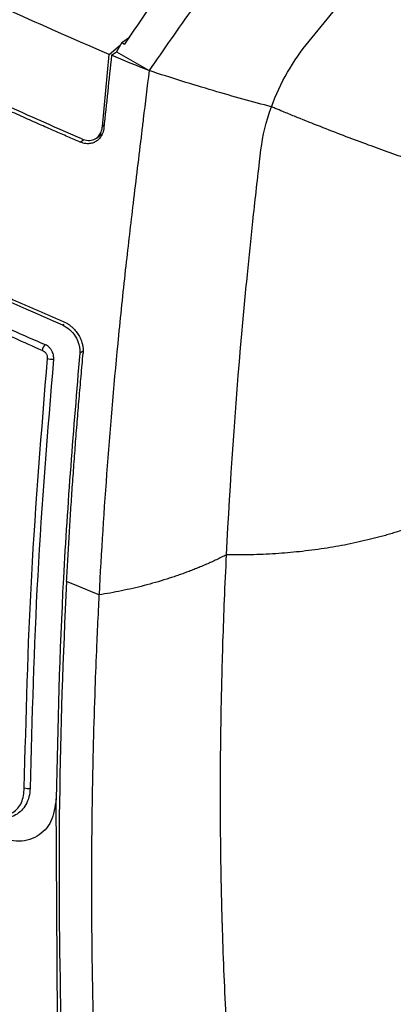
# Model space of a CAD drawing. Extents: x 76 to 839, y -9 to 645.
# Tile 53 of 78: x 723 to 752, y 57 to 133. Entities that reach past the tile are written whole.
import ezdxf

# ---------------------------------------------------------------- set-up
doc = ezdxf.new("R2010")
doc.units = 0
doc.layers.get('0').update_dxf_attribs({"linetype": 'CONTINUOUS'})

msp = doc.modelspace()

# ---------------------------------------------------------------- linework, layer by layer
at = {"color": 7, "linetype": 'CONTINUOUS'}
for p, q in [((729.903, 130.187), (730.775, 130.938)), ((730.873, 131.106), (731.448, 131.516)), ((730.873, 131.106), (731.079, 130.988)), ((731.436, 131.508), (731.451, 131.52)), ((729.378, 124.659), (729.903, 130.187)), ((730.077, 130.13), (730.462, 130.404)), ((730.462, 130.404), (732.959, 128.954)), ((728.918, 123.772), (729.363, 124.089)), ((725.925, 56.084), (725.818, 72.988))]:
    msp.add_line(p, q, dxfattribs=at)
at = {"color": 8, "linetype": 'CONTINUOUS'}
for p, q in [((729.506, 124.75), (729.378, 124.659)), ((727.677, 123.466), (727.955, 123.665)), ((726.307, 109.403), (726.431, 109.478)), ((727.897, 107.377), (727.633, 107.23))]:
    msp.add_line(p, q, dxfattribs=at)
at = {"color": 7, "linetype": 'CONTINUOUS'}
for centre, radius, start, end in [((725.783, 107.229), 1.058, 140.35323, 168.5917), ((725.519, 107.686), 0.923, 247.27819, 276.40213), ((723.686, 74.592), 0.823, 248.00025, 279.998)]:
    msp.add_arc(centre, radius, start, end, dxfattribs=at)
for points, knots in [([(769.801, 173.79), (766.508, 170.604), (761.584, 165.454), (755.313, 158.312), (747.243, 148.627), (741.011, 140.384), (735.206, 132.198), (734.078, 130.581), (732.959, 128.954)], [0, 0, 0, 0, 1.014734, 1.55157, 2.029469, 3.661157, 3.661157, 4.058937, 4.058937, 4.058937, 4.058937]), ([(742.354, 126.175), (743.015, 127.984), (744.036, 129.764), (750.163, 137.229), (756.725, 144.642), (765.19, 153.302), (771.759, 159.697), (776.861, 164.288), (780.223, 167.154)], [0, 0, 0, 0, 0.397781, 0.397781, 2.029469, 2.507368, 3.044203, 4.058937, 4.058937, 4.058937, 4.058937]), ([(750.11, 156.055), (749.841, 155.743), (749.305, 155.12), (748.508, 154.18), (747.719, 153.242), (746.938, 152.304), (746.167, 151.367), (745.403, 150.431), (744.648, 149.497), (743.902, 148.563), (743.164, 147.632), (742.434, 146.701), (741.713, 145.773), (741, 144.847), (740.059, 143.614), (738.9, 142.071), (737.53, 140.216), (736.187, 138.363), (734.871, 136.514), (733.581, 134.669), (732.317, 132.83), (731.49, 131.6), (731.079, 130.988)], [0, 0, 0, 0, 0.040041, 0.079818, 0.119331, 0.158581, 0.197567, 0.236291, 0.274751, 0.312948, 0.350883, 0.388554, 0.425962, 0.463108, 0.49999, 0.573602, 0.646486, 0.718642, 0.790071, 0.860773, 0.930749, 1, 1, 1, 1]), ([(729.903, 130.187), (725.975, 131.894), (718.091, 135.318), (710.976, 139.263), (707.407, 141.241)], [0, 0, 0, 0, 0.498392, 1, 1, 1, 1]), ([(727.785, 123.705), (725.565, 124.679), (721.124, 126.627), (714.035, 130.102), (709.357, 132.711), (706.685, 134.202)], [0, 0, 0, 0, 0.300087, 0.600172, 1, 1, 1, 1]), ([(727.677, 123.466), (727.359, 123.601), (726.691, 123.885), (725.644, 124.338), (724.504, 124.838), (723.272, 125.387), (721.95, 125.988), (720.542, 126.64), (719.048, 127.347), (717.472, 128.109), (715.817, 128.928), (714.086, 129.807), (712.282, 130.746), (710.411, 131.75), (708.472, 132.817), (707.175, 133.56), (706.511, 133.94)], [0, 0, 0, 0, 0.0423889, 0.0892462, 0.1405717, 0.1963653, 0.2566265, 0.3213553, 0.3905511, 0.4642139, 0.5423432, 0.6249393, 0.7120021, 0.8035324, 0.8995311, 1, 1, 1, 1]), ([(732.959, 128.954), (732.809, 127.716), (732.661, 126.478), (732.468, 124.879), (732.207, 122.719), (731.748, 118.958), (731.138, 113.756), (730.083, 103.646), (729.455, 95.234), (729.113, 88.657)], [0, 0, 0, 0, 0.348102, 0.348102, 0.449926, 0.955338, 1.405264, 1.910677, 3.821353, 3.821353, 3.821353, 3.821353]), ([(738.905, 91.738), (739.179, 97.341), (739.678, 104.508), (740.484, 113.113), (740.937, 117.52), (741.295, 120.722), (741.512, 122.566), (741.674, 123.933), (741.946, 125.059), (742.354, 126.175)], [0, 0, 0, 0, 1.910677, 2.416089, 2.866015, 3.371428, 3.473252, 3.473252, 3.821353, 3.821353, 3.821353, 3.821353]), ([(755.701, 121.225), (755.584, 121.261), (755.353, 121.332), (755.004, 121.441), (754.658, 121.551), (754.316, 121.662), (753.98, 121.772), (753.649, 121.881), (753.326, 121.99), (753.01, 122.097), (752.261, 122.353), (751.065, 122.773), (749.381, 123.388), (747.659, 124.039), (745.901, 124.725), (744.417, 125.322), (743.33, 125.767), (742.743, 126.013), (742.449, 126.135), (742.354, 126.175)], [0, 0, 0, 0, 0.030503, 0.060326, 0.089452, 0.117861, 0.145517, 0.172388, 0.198448, 0.223669, 0.248028, 0.376297, 0.500658, 0.626194, 0.753157, 0.877631, 0.939122, 0.980162, 1, 1, 1, 1]), ([(729.485, 124.554), (729.481, 124.516), (729.473, 124.439), (729.452, 124.328), (729.423, 124.222), (729.387, 124.119), (729.344, 124.021), (729.261, 123.868), (729.117, 123.679), (728.884, 123.497), (728.616, 123.376), (728.35, 123.331), (728.106, 123.34), (727.89, 123.381), (727.748, 123.438), (727.677, 123.466)], [0, 0, 0, 0, 0.041578, 0.082989, 0.124445, 0.166159, 0.208338, 0.251184, 0.374937, 0.500097, 0.625295, 0.748792, 0.833761, 0.916918, 1, 1, 1, 1]), ([(727.785, 123.705), (727.95, 123.653), (728.278, 123.549), (728.736, 123.634), (729.101, 123.892), (729.316, 124.26), (729.361, 124.546), (729.378, 124.659)], [0, 0, 0, 0, 0.2132646, 0.4264751, 0.6410636, 0.8573878, 1, 1, 1, 1]), ([(704.93, 120.021), (708.319, 118.135), (715.098, 114.361), (722.57, 111.056), (726.307, 109.403)], [0, 0, 0, 0, 0.500013, 1, 1, 1, 1]), ([(705.046, 120.262), (705.377, 120.072), (706.035, 119.694), (707.027, 119.134), (708.018, 118.582), (709.009, 118.039), (709.997, 117.504), (710.985, 116.978), (711.97, 116.46), (712.954, 115.95), (713.935, 115.449), (714.914, 114.955), (715.891, 114.47), (716.865, 113.993), (717.836, 113.523), (718.804, 113.062), (719.769, 112.608), (720.73, 112.162), (721.688, 111.724), (722.643, 111.293), (723.593, 110.87), (724.539, 110.454), (725.481, 110.046), (726.11, 109.778), (726.423, 109.644)], [0, 0, 0, 0, 0.04956, 0.09873, 0.14751, 0.195899, 0.243897, 0.291504, 0.33872, 0.385545, 0.431979, 0.478021, 0.523672, 0.568931, 0.613799, 0.658276, 0.702361, 0.746055, 0.789357, 0.832268, 0.874788, 0.916916, 0.958654, 1, 1, 1, 1]), ([(724.747, 107.438), (723.345, 108.066), (720.542, 109.323), (716.45, 111.222), (710.623, 114.089), (706.384, 116.453), (703.407, 118.112)], [0, 0, 0, 0, 0.186651, 0.373342, 0.560029, 1, 1, 1, 1]), ([(703.594, 118.536), (705.475, 117.476), (709.237, 115.354), (713.965, 112.955), (717.571, 111.219), (719.987, 110.097), (722.434, 108.995), (724.12, 108.269), (724.969, 107.904)], [0, 0, 0, 0, 0.27958, 0.559167, 0.669012, 0.778844, 0.888702, 1, 1, 1, 1]), ([(726.307, 109.403), (726.495, 109.3), (726.866, 109.097), (727.323, 108.544), (727.558, 108.002), (727.645, 107.554), (727.637, 107.338), (727.633, 107.23)], [0, 0, 0, 0, 0.248571, 0.490913, 0.738927, 0.869292, 1, 1, 1, 1]), ([(726.423, 109.644), (726.459, 109.628), (726.53, 109.597), (726.634, 109.541), (726.737, 109.479), (726.837, 109.411), (726.936, 109.336), (727.093, 109.204), (727.299, 108.993), (727.526, 108.68), (727.709, 108.336), (727.823, 108.009), (727.885, 107.718), (727.911, 107.468), (727.902, 107.309), (727.897, 107.23)], [0, 0, 0, 0, 0.042128, 0.083779, 0.125121, 0.166329, 0.207578, 0.249042, 0.370526, 0.491541, 0.615231, 0.739767, 0.826953, 0.913145, 1, 1, 1, 1]), ([(724.969, 107.904), (725.038, 107.884), (725.123, 107.859), (725.199, 107.791), (725.247, 107.739), (725.331, 107.646), (725.436, 107.494), (725.529, 107.299), (725.612, 107.049), (725.618, 106.878), (725.622, 106.769)], [0, 0, 0, 0, 0.151583, 0.188126, 0.232898, 0.311993, 0.460749, 0.60937, 0.749389, 1, 1, 1, 1]), ([(723.378, 73.829), (723.514, 79.25), (723.788, 90.091), (724.704, 101.253), (725.162, 106.835)], [0, 0, 0, 0, 0.499987, 1, 1, 1, 1]), ([(725.622, 106.769), (725.163, 101.191), (724.245, 90.035), (723.968, 79.2), (723.829, 73.782)], [0, 0, 0, 0, 0.499977, 1, 1, 1, 1]), ([(725.162, 106.835), (725.164, 106.897), (725.166, 106.991), (725.119, 107.122), (725.065, 107.213), (724.995, 107.292), (724.887, 107.367), (724.803, 107.41), (724.747, 107.438)], [0, 0, 0, 0, 0.248713, 0.373915, 0.49881, 0.624015, 0.749052, 1, 1, 1, 1]), ([(727.633, 107.23), (727.157, 101.435), (726.204, 89.846), (725.947, 78.608), (725.818, 72.988)], [0, 0, 0, 0, 0.499979, 1, 1, 1, 1]), ([(726.629, 89.672), (726.66, 90.257), (726.722, 91.425), (726.824, 93.18), (726.933, 94.935), (727.049, 96.691), (727.173, 98.446), (727.303, 100.202), (727.441, 101.958), (727.585, 103.715), (727.737, 105.471), (727.844, 106.644), (727.897, 107.23)], [0, 0, 0, 0, 0.100858, 0.201519, 0.301985, 0.402259, 0.502342, 0.602238, 0.70195, 0.801479, 0.900828, 1, 1, 1, 1]), ([(753.317, 93.943), (753.176, 93.892), (752.895, 93.793), (752.47, 93.65), (752.047, 93.514), (751.627, 93.385), (751.208, 93.262), (750.793, 93.146), (750.381, 93.036), (749.52, 92.817), (748.203, 92.524), (746.377, 92.204), (744.54, 91.967), (742.973, 91.832), (741.724, 91.765), (740.773, 91.735), (739.834, 91.724), (739.213, 91.734), (738.905, 91.739)], [0, 0, 0, 0, 0.032953, 0.06542, 0.097401, 0.128896, 0.159902, 0.190418, 0.220443, 0.249974, 0.376939, 0.499954, 0.628139, 0.749981, 0.813822, 0.876778, 0.93884, 1, 1, 1, 1]), ([(738.905, 91.738), (738.778, 91.674), (738.527, 91.546), (738.143, 91.361), (737.759, 91.183), (737.374, 91.012), (736.989, 90.847), (736.604, 90.689), (736.219, 90.537), (735.835, 90.391), (735.452, 90.252), (735.071, 90.118), (734.692, 89.991), (734.153, 89.816), (733.451, 89.604), (732.581, 89.366), (731.711, 89.152), (730.843, 88.963), (729.979, 88.796), (729.399, 88.703), (729.112, 88.657)], [0, 0, 0, 0, 0.04497, 0.089353, 0.133149, 0.176354, 0.218966, 0.260982, 0.3024, 0.343217, 0.383432, 0.423042, 0.462044, 0.500437, 0.587619, 0.673208, 0.757215, 0.839661, 0.920577, 1, 1, 1, 1]), ([(741.837, 27.947), (741.767, 28.381), (741.628, 29.248), (741.428, 30.556), (741.234, 31.868), (741.047, 33.187), (740.866, 34.51), (740.692, 35.839), (740.525, 37.173), (740.364, 38.513), (740.21, 39.857), (740.062, 41.207), (739.921, 42.561), (739.786, 43.92), (739.637, 45.514), (739.43, 47.872), (739.148, 51.543), (738.822, 56.864), (738.651, 61.058), (738.577, 63.593), (738.566, 63.96), (738.551, 64.537), (738.531, 65.325), (738.509, 66.325), (738.486, 67.539), (738.464, 68.967), (738.447, 70.611), (738.438, 72.474), (738.439, 74.556), (738.455, 76.861), (738.489, 79.391), (738.546, 82.148), (738.631, 85.135), (738.747, 88.354), (738.851, 90.586), (738.905, 91.738)], [0, 0, 0, 0, 0.022043, 0.044086, 0.066129, 0.088172, 0.110215, 0.132258, 0.154302, 0.176346, 0.19839, 0.220434, 0.242479, 0.264524, 0.286569, 0.319721, 0.378338, 0.462421, 0.571965, 0.574396, 0.580071, 0.588989, 0.60115, 0.616553, 0.635199, 0.657088, 0.682219, 0.710592, 0.742208, 0.777065, 0.815166, 0.856509, 0.901096, 0.948926, 1, 1, 1, 1]), ([(729.112, 88.657), (729.087, 88.161), (729.021, 86.864), (728.912, 84.466), (728.783, 81.165), (728.656, 76.973), (728.557, 71.905), (728.524, 66.959), (728.546, 62.454), (728.597, 58.696), (728.678, 55.031), (728.788, 51.459), (728.921, 47.977), (729.032, 45.694), (729.086, 44.565)], [0, 0, 0, 0, 0.032802, 0.085817, 0.159048, 0.252492, 0.366148, 0.500007, 0.587595, 0.673478, 0.757659, 0.840139, 0.920919, 1, 1, 1, 1]), ([(720.305, 71.952), (720.707, 71.825), (721.51, 71.571), (722.382, 71.806), (722.893, 72.238), (723.285, 72.816), (723.341, 73.424), (723.378, 73.829)], [0, 0, 0, 0, 0.249894, 0.499702, 0.625132, 0.750575, 1, 1, 1, 1]), ([(723.829, 73.782), (723.808, 73.557), (723.764, 73.103), (723.437, 72.337), (722.774, 71.651), (721.63, 71.371), (720.771, 71.644), (720.344, 71.78)], [0, 0, 0, 0, 0.12586, 0.253905, 0.505389, 0.753759, 1, 1, 1, 1]), ([(725.818, 72.988), (725.736, 72.372), (725.572, 71.141), (724.424, 69.992), (722.809, 69.543), (721.545, 69.953), (720.915, 70.157)], [0, 0, 0, 0, 0.248848, 0.497169, 0.74923, 1, 1, 1, 1])]:
    msp.add_open_spline(points, degree=3, knots=knots, dxfattribs=at)
for points in [[(730.873, 131.106), (730.736, 130.872), (730.599, 130.638), (730.462, 130.404)], [(730.077, 130.13), (729.879, 128.271), (729.681, 126.412), (729.485, 124.554)], [(732.959, 128.954), (731.992, 129.34), (731.031, 129.732), (730.077, 130.13)], [(742.354, 126.175), (740.933, 126.544), (737.945, 127.371), (734.669, 128.391), (732.959, 128.954)], [(726.628, 89.672), (726.033, 78.233), (725.904, 67.03), (726.19, 56.084)], [(729.113, 88.657), (728.28, 88.992), (727.452, 89.33), (726.628, 89.672)]]:
    msp.add_open_spline(points, degree=3, dxfattribs=at)

doc.saveas('drawing.dxf')
